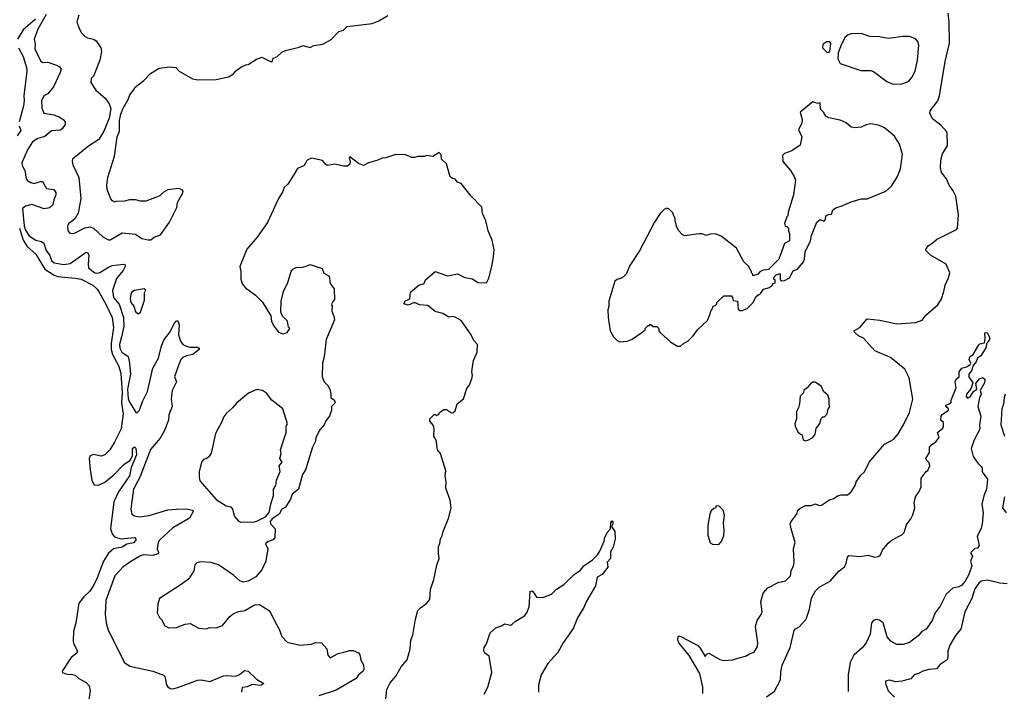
# Model space of a CAD drawing. Extents: x 2220333 to 2384341, y 721037 to 894043.
# Tile 37 of 256: x 2244388 to 2252342, y 748872 to 754302. Entities that reach past the tile are written whole.
import ezdxf

# ---------------------------------------------------------------- set-up
doc = ezdxf.new("R2010")
doc.units = 0

msp = doc.modelspace()

# ---------------------------------------------------------------- linework, layer by layer
at = {"layer": '0CON10XD'}
for points in [[(2244600.7, 754345), (2244534.7, 754225), (2244504.1, 754145), (2244512.5, 754105), (2244510.4, 754065), (2244558.1, 753965), (2244575, 753954.4), (2244615, 753957.1), (2244685, 753934), (2244710.5, 753920.5), (2244723.3, 753905), (2244715.8, 753875), (2244661.2, 753758.8), (2244616.5, 753703.5), (2244582.5, 753685), (2244564.4, 753645), (2244565.7, 753585.7), (2244583.8, 753545), (2244665, 753532.2), (2244706.6, 753516.6), (2244740, 753495), (2244756.2, 753475), (2244756.2, 753455), (2244731.7, 753418.3), (2244715, 753407.5), (2244645, 753402.9), (2244592, 753358), (2244535, 753340.9), (2244490.8, 753315), (2244450.2, 753249.8), (2244405.6, 753145), (2244406.9, 753125), (2244432.7, 753075), (2244436.9, 753025), (2244452.2, 753002.2), (2244478.8, 752985), (2244505, 752978.2), (2244555, 752994.6), (2244572.8, 752992.8), (2244605, 752938.1), (2244665, 752928.9), (2244680.9, 752905), (2244680.9, 752885), (2244664.5, 752845), (2244656.9, 752805), (2244628.1, 752781.9), (2244585, 752773.5), (2244485, 752806.9), (2244435, 752794.5), (2244411.5, 752775), (2244425, 752634), (2244435, 752600.9), (2244465, 752554.6), (2244518.1, 752518.1), (2244565, 752509.1), (2244583.2, 752495), (2244601.9, 752435), (2244632, 752395), (2244645, 752354.4), (2244666, 752336), (2244745, 752323.5), (2244795, 752331.8), (2244925, 752423.5), (2244938.1, 752418.1), (2244946.3, 752396.3), (2244941.6, 752325), (2244945.3, 752295.3), (2244995, 752254.2), (2245015, 752251.1), (2245035, 752256.9), (2245105, 752301.6), (2245135, 752313.3), (2245226.4, 752326.4), (2245240.8, 752320.8), (2245240.6, 752305), (2245224.6, 752275), (2245170.7, 752209.3), (2245137.5, 752112.5), (2245145.2, 752055.2), (2245192.3, 752002.3), (2245225.6, 751895), (2245228.4, 751825), (2245211.5, 751738.5), (2245193.8, 751675), (2245196.8, 751645), (2245214.6, 751614.6), (2245265, 751578.2), (2245276.2, 751525), (2245282.5, 751435), (2245260.2, 751315), (2245265, 751240), (2245273.8, 751213.8), (2245325, 751131.2), (2245335, 751123.8), (2245355, 751144), (2245380.8, 751215), (2245421.6, 751295), (2245465, 751484.3), (2245510.8, 751565), (2245532.9, 751665), (2245554.7, 751715), (2245603.1, 751776.9), (2245635, 751846), (2245655, 751866.2), (2245665, 751867.5), (2245676, 751835), (2245670, 751755), (2245688.3, 751701.7), (2245705, 751676.7), (2245735, 751661.2), (2245765, 751653.8), (2245825, 751653.8), (2245836.7, 751645), (2245837.5, 751635), (2245786.7, 751595), (2245735, 751584.4), (2245705, 751570.8), (2245690.8, 751555), (2245674.2, 751515), (2245639.2, 751415), (2245656.2, 751375), (2245618.6, 751305), (2245613.1, 751235), (2245620, 751175), (2245593.8, 751106.2), (2245589.1, 751065), (2245554.7, 750975), (2245522.1, 750917.9), (2245445, 750827.5), (2245361.1, 750608.9), (2245308.8, 750505), (2245285.6, 750345.6), (2245295, 750303.8), (2245315, 750289.2), (2245355, 750281.4), (2245435, 750291.9), (2245585, 750338.5), (2245655.5, 750344.5), (2245736.9, 750346.9), (2245782.5, 750335), (2245790, 750325), (2245758.6, 750271.4), (2245625, 750193.5), (2245518.6, 750095), (2245506.9, 750075), (2245499.4, 750025), (2245510.6, 749995), (2245506.2, 749983.8), (2245465, 749969.6), (2245385.8, 749974.2), (2245365, 749967.5), (2245285, 749922.5), (2245223.1, 749876.9), (2245155.8, 749805), (2245083.3, 749605), (2245077.8, 749495), (2245085.7, 749424.3), (2245103.3, 749365), (2245235, 749103.8), (2245277.5, 749075), (2245465, 749033.5), (2245551.2, 749001.2), (2245560.5, 748990.5), (2245574.1, 748924.1), (2245585, 748906.7), (2245602.5, 748895), (2245625, 748891.4), (2245665, 748901.9), (2245825, 748962.7), (2245855, 748965.5), (2245925, 748951.5), (2246035, 748997.1), (2246065, 749000.8), (2246135, 748994.2), (2246165, 749008.6), (2246205, 749040), (2246235, 749034), (2246300.9, 748970.9), (2246360, 748935), (2246335, 748920), (2246265, 748925.8), (2246225, 748908), (2246185, 748902.5), (2246180, 748865)], [(2244865, 754337.5), (2244848.8, 754285), (2244869.2, 754229.2), (2244887.5, 754195), (2244917, 754167), (2244936.1, 754156.1), (2244985, 754144), (2245005, 754131.2), (2245043, 754073), (2245048.1, 754045), (2245035.7, 753974.3), (2244983.6, 753846.4), (2244966.7, 753825), (2244963.8, 753795), (2245003, 753733), (2245077.9, 753667.9), (2245111.2, 753621.2), (2245124.2, 753585), (2245110, 753505), (2245069.1, 753400.9), (2245027.4, 753332.6), (2244945, 753279.2), (2244815.9, 753174.1), (2244812, 753155), (2244817.7, 753127.7), (2244865.7, 753025), (2244881.9, 752855), (2244861.5, 752738.5), (2244835.8, 752695), (2244816, 752675), (2244785.6, 752654.4), (2244774.2, 752635), (2244775.9, 752595.9), (2244792.5, 752575), (2244825, 752572.5), (2244915, 752620), (2244955, 752626), (2244983.3, 752615), (2245060, 752545), (2245105, 752521.2), (2245117.7, 752522.3), (2245215, 752577.5), (2245325, 752566.7), (2245375, 752532.5), (2245425, 752522.5), (2245447, 752523), (2245475, 752542.5), (2245526.4, 752563.6), (2245597.5, 752665), (2245640, 752745), (2245656.4, 752783.6), (2245662.5, 752825), (2245707, 752903), (2245707.5, 752915), (2245700, 752925), (2245675, 752937.5), (2245585, 752926.7), (2245547.5, 752905), (2245521.2, 752878.8), (2245406.1, 752833.9), (2245364.1, 752834.1), (2245325, 752846), (2245276.1, 752846.1), (2245235, 752833.8), (2245165, 752832.5), (2245155, 752827.5), (2245137, 752837), (2245123.9, 752853.9), (2245095, 752930), (2245091.2, 752965), (2245101.2, 753025), (2245152.7, 753197.3), (2245176, 753355), (2245195, 753400), (2245194.4, 753485.6), (2245205, 753537.5), (2245225, 753587.5), (2245264.2, 753655.8), (2245278, 753695), (2245308.8, 753731.2), (2245320, 753755), (2245390.9, 753809.1), (2245445, 753866.2), (2245515, 753910), (2245601.7, 753921.7), (2245650, 753915), (2245676.4, 753886.4), (2245785, 753824), (2245826.1, 753816.1), (2245975, 753818.8), (2246075, 753840), (2246116.4, 753863.6), (2246135, 753887.5), (2246175, 753916.7), (2246215, 753937.5), (2246235, 753940), (2246301.7, 753981.7), (2246345, 754000), (2246415, 753963.3), (2246427, 753963), (2246435, 753990), (2246465, 754002.5), (2246505, 754040), (2246536.1, 754053.9), (2246645, 754080), (2246675, 754093.3), (2246735, 754076.7), (2246765, 754093.3), (2246837, 754103), (2246905, 754142.5), (2246965, 754207.5), (2247005, 754217.5), (2247033, 754247), (2247235, 754270), (2247288.3, 754291.7), (2247363.3, 754335)], [(2249907.7, 748855), (2249907.5, 748905), (2249882.9, 749015), (2249795, 749162), (2249712, 749265), (2249703.6, 749286.4), (2249707.5, 749315), (2249715, 749320), (2249735, 749312), (2249865, 749242), (2249885, 749220), (2249925, 749153.3), (2249937.3, 749172.7), (2249955, 749179.2), (2250045, 749130), (2250075, 749120.6), (2250150, 749125), (2250190.6, 749139.4), (2250252.5, 749155), (2250284.1, 749175.9), (2250320.5, 749189.5), (2250348.8, 749235), (2250351.2, 749265), (2250331.4, 749395), (2250345.8, 749445), (2250378.3, 749491.7), (2250385.5, 749514.5), (2250374.7, 749595), (2250394.4, 749665), (2250432.2, 749707.8), (2250515, 749751.4), (2250575, 749766), (2250614, 749805), (2250618.8, 749845), (2250638, 749885), (2250643.6, 749913.6), (2250638.8, 750025), (2250653.3, 750075), (2250618.8, 750185), (2250612, 750225), (2250618.8, 750245), (2250665.7, 750305), (2250675, 750336.7), (2250689.5, 750350.5), (2250735, 750373.3), (2250785, 750373.8), (2250815, 750386.2), (2250845, 750373.8), (2250865, 750376.2), (2250930.3, 750419.7), (2250965, 750430), (2250995, 750451.2), (2251025, 750461.2), (2251075, 750461.2), (2251105, 750483.3), (2251138, 750535), (2251145, 750566.7), (2251181.7, 750618.3), (2251211.2, 750645), (2251249.4, 750725), (2251375, 750870), (2251448.5, 750911.5), (2251485, 750954.2), (2251527.8, 751025), (2251575.4, 751125), (2251602.7, 751235), (2251572.5, 751405), (2251537.4, 751477.4), (2251421.7, 751571.7), (2251296.7, 751625), (2251205.7, 751725.7), (2251165, 751746.2), (2251132.5, 751775), (2251127.5, 751785), (2251175.9, 751814.1), (2251235, 751883.3), (2251337, 751873), (2251475, 751842), (2251625.9, 751854.1), (2251677.3, 751872.7), (2251707.3, 751912.7), (2251804.1, 751995.9), (2251833.9, 752046.1), (2251854.2, 752105), (2251863.1, 752155), (2251891.9, 752215), (2251900.8, 752255), (2251872.5, 752325), (2251745, 752396.7), (2251707.5, 752435), (2251706.7, 752445), (2251725.8, 752474.2), (2251757.3, 752492.7), (2251793.8, 752525), (2251955, 752604.2), (2251962.5, 752615), (2251972.3, 752725), (2251949.2, 752875), (2251929.3, 752919.3), (2251895.7, 752965), (2251874.2, 753015), (2251835.7, 753065), (2251825.8, 753104.2), (2251830, 753165), (2251842, 753218), (2251882.5, 753285), (2251880.6, 753385), (2251875, 753398.8), (2251829.5, 753449.5), (2251760.9, 753500.9), (2251741.2, 753545), (2251744.2, 753565), (2251803.7, 753646.3), (2251818.9, 753685), (2251865.4, 753965), (2251898.8, 754111.2), (2251896.2, 754285), (2251889.1, 754355)], [(2244514.8, 754305), (2244415, 754219.7), (2244370.9, 754145)], [(2251445, 753780), (2251515, 753783.3), (2251553.9, 753796.1), (2251577, 753813), (2251595.8, 753835), (2251621.4, 753885), (2251641.9, 753975), (2251651.2, 754095), (2251643.3, 754125), (2251625, 754146.7), (2251575, 754166.2), (2251525, 754166.2), (2251405, 754148.8), (2251335, 754163.3), (2251255, 754166.7), (2251185, 754188.8), (2251105, 754186.2), (2251080.5, 754179.5), (2251055, 754161.2), (2251025.6, 754105), (2251000.8, 754035), (2250996.2, 753985), (2251015, 753947.5), (2251181.7, 753891.7), (2251265, 753890), (2251285, 753883.3), (2251391.7, 753801.7), (2251445, 753780)], [(2250925, 754037.5), (2250933, 754047), (2250939.3, 754109.3), (2250931.7, 754121.7), (2250905, 754122.5), (2250875, 754100), (2250872.5, 754075), (2250909.3, 754039.3), (2250925, 754037.5)], [(2244378.8, 754075), (2244417.1, 754005), (2244443.5, 753915), (2244445.6, 753885), (2244422.6, 753685), (2244424.8, 753645), (2244419, 753605), (2244383.5, 753475)], [(2249725, 751662.5), (2249750, 751685), (2249787.5, 751705), (2249827.5, 751745), (2249862.5, 751795), (2249945, 751870), (2249967, 751923), (2249970, 751945), (2249980, 751955), (2249990, 751985), (2250005, 751990), (2250020, 752005), (2250020, 752015), (2250075, 752070), (2250138.3, 752068.3), (2250147, 752057), (2250151.7, 752031.7), (2250187, 752027), (2250191.7, 751961.7), (2250205, 751950), (2250225, 751950), (2250265, 751967.5), (2250312.5, 752015), (2250335, 752060), (2250355, 752080), (2250365, 752080), (2250375, 752090), (2250397, 752123), (2250445, 752137.5), (2250467.5, 752155), (2250475, 752170), (2250490, 752175), (2250490, 752195), (2250480, 752205), (2250480, 752215), (2250495, 752237.5), (2250525, 752250), (2250531.7, 752241.7), (2250532.5, 752202.5), (2250545, 752190), (2250565, 752192.5), (2250606.4, 752213.6), (2250635, 752270), (2250670, 752285), (2250720, 752345), (2250727.5, 752365), (2250732.5, 752425), (2250776.7, 752515), (2250783.6, 752556.4), (2250826.7, 752665), (2250855, 752687.5), (2250885, 752672.5), (2250890, 752675), (2250896.7, 752685), (2250900, 752715), (2250923, 752727), (2250945, 752730), (2250957.5, 752765), (2250985, 752783.3), (2251025, 752794), (2251105, 752830), (2251185, 752852.5), (2251235, 752852.5), (2251385, 752916.2), (2251431.2, 752955), (2251479.2, 753035), (2251504.2, 753095), (2251518.6, 753215), (2251495.4, 753295.4), (2251455, 753361.2), (2251375, 753426.2), (2251325, 753450), (2251265, 753458.8), (2251225, 753451.2), (2251185, 753433.3), (2251135, 753427.5), (2251103.9, 753433.9), (2251065, 753466.7), (2251015, 753490), (2250925, 753507.5), (2250900.7, 753520.7), (2250882.5, 753555), (2250858, 753578), (2250855, 753630), (2250835, 753623.3), (2250795, 753636.7), (2250692.5, 753555), (2250710, 753495), (2250705.5, 753464.5), (2250679.4, 753415), (2250707.5, 753355), (2250694, 753286), (2250625, 753242.5), (2250565, 753220), (2250550, 753205), (2250552.5, 753155), (2250613.6, 753083.6), (2250643.3, 753035), (2250654, 753004), (2250638.6, 752885), (2250596.2, 752745), (2250592.5, 752715), (2250585, 752707.5), (2250567.5, 752655), (2250571.7, 752631.7), (2250585, 752630), (2250597.5, 752615), (2250597.5, 752595), (2250607, 752573), (2250607.5, 752515), (2250565, 752492.5), (2250520, 752365), (2250438.3, 752281.7), (2250395, 752277.5), (2250367, 752263), (2250350, 752245), (2250311.7, 752231.7), (2250310, 752245), (2250300, 752255), (2250300, 752265), (2250275, 752310), (2250237.5, 752345), (2250177.5, 752455), (2250055, 752552.5), (2250005, 752570), (2249965, 752567.5), (2249935, 752557.5), (2249899.3, 752569.3), (2249875, 752570), (2249760, 752555), (2249740, 752565), (2249712.5, 752595), (2249697.5, 752625), (2249682.5, 752675), (2249682.5, 752695), (2249672.5, 752715), (2249665, 752740), (2249635, 752770), (2249615, 752777.5), (2249593.6, 752766.4), (2249562.5, 752735), (2249516.7, 752665), (2249396.1, 752433.9), (2249317.5, 752315), (2249287.5, 752245), (2249265, 752222.5), (2249241.7, 752208.3), (2249215, 752202.5), (2249195, 752186.7), (2249148, 752025), (2249147.7, 751982.3), (2249140, 751955), (2249140.8, 751895), (2249156.7, 751785), (2249185, 751737.5), (2249215, 751707.5), (2249235, 751697.5), (2249295, 751702.5), (2249335, 751717.5), (2249415, 751772.5), (2249440, 751795), (2249440, 751805), (2249465, 751830), (2249475, 751830), (2249485, 751840), (2249505, 751820), (2249535, 751820), (2249550, 751805), (2249550, 751785), (2249561.7, 751771.7), (2249647.5, 751695), (2249703, 751663), (2249725, 751662.5)], [(2244384.8, 753444.8), (2244397.7, 753405), (2244367.2, 753362.8)], [(2247331.1, 748685), (2247352.7, 748887.3), (2247379.7, 748940.3), (2247425.4, 748994.6), (2247469.7, 749070.3), (2247517.1, 749125), (2247542.5, 749215), (2247547.5, 749285), (2247563, 749327), (2247584.4, 749455.6), (2247604, 749525), (2247625, 749546.2), (2247675, 749580.8), (2247700, 749615), (2247705.8, 749695), (2247732.9, 749775), (2247757.6, 749892.4), (2247777.5, 749945), (2247771.2, 749985), (2247772.5, 750045), (2247782.5, 750065), (2247787.5, 750105), (2247801.7, 750128.3), (2247810, 750165), (2247854.1, 750275.9), (2247873.3, 750355), (2247866.4, 750416.4), (2247831.2, 750515), (2247834, 750565), (2247826, 750615), (2247830, 750655), (2247787.5, 750795), (2247762.5, 750825), (2247751.7, 750901.7), (2247732.5, 750935), (2247736.7, 750995), (2247731.7, 751021.7), (2247700, 751055), (2247700, 751075), (2247735, 751110), (2247745, 751110), (2247755, 751100), (2247765, 751110), (2247775, 751110), (2247780, 751125), (2247815, 751150), (2247835, 751150), (2247875, 751122.5), (2247890, 751125), (2247905, 751140), (2247922.5, 751195), (2247973.6, 751236.4), (2248000.5, 751319.5), (2248020.7, 751349.3), (2248041.7, 751398.3), (2248046.2, 751425), (2248040, 751455), (2248046.1, 751496.1), (2248052.7, 751547.3), (2248083.3, 751615), (2248087.5, 751675), (2248057.7, 751707.7), (2248034.1, 751754.1), (2247955, 751870), (2247905, 751897.5), (2247885, 751902.5), (2247855, 751896.7), (2247805, 751927.5), (2247745, 751943.3), (2247685, 751991.2), (2247617, 751997), (2247585, 752012.5), (2247568.3, 752011.7), (2247525, 751992.5), (2247490, 752005), (2247500, 752015), (2247500, 752025), (2247540, 752045), (2247545, 752100), (2247612.5, 752155), (2247655, 752170), (2247665, 752197.5), (2247745, 752266.7), (2247845, 752231.2), (2247926.1, 752246.1), (2247985, 752216.2), (2248045, 752206.7), (2248088.3, 752178.3), (2248160, 752175), (2248177, 752213), (2248202.5, 752305), (2248216.7, 752385), (2248220, 752445), (2248205, 752520), (2248171.2, 752595), (2248152.5, 752675), (2248127.5, 752735), (2248122.5, 752785), (2248034.1, 752874.1), (2247955, 752977.5), (2247925, 752987.5), (2247905, 753012.5), (2247885, 753016.7), (2247865, 753030), (2247837, 753137), (2247796.7, 753175), (2247791.7, 753211.7), (2247777, 753227), (2247725, 753196.7), (2247676.4, 753203.6), (2247655, 753196.7), (2247605, 753196.7), (2247575, 753186.7), (2247555, 753186.7), (2247505, 753210), (2247427, 753213), (2247346.4, 753183.6), (2247315, 753182.5), (2247280, 753165), (2247205, 753143.8), (2247165, 753123.3), (2247125, 753138), (2247055, 753192.5), (2247050, 753185), (2247057.7, 753157.7), (2247056.4, 753133.6), (2247035, 753117.5), (2247005, 753117.5), (2246935, 753133.3), (2246873.6, 753123.6), (2246860.7, 753130.7), (2246835, 753162.5), (2246745, 753183.3), (2246710, 753165), (2246687.3, 753122.7), (2246631.7, 753098.3), (2246606.4, 753053.6), (2246555, 752972.5), (2246523.3, 752945), (2246511.7, 752908.3), (2246478.8, 752855), (2246388.8, 752661.2), (2246305.8, 752544.2), (2246224.3, 752445.7), (2246166.2, 752305), (2246173.9, 752263.9), (2246173.8, 752205), (2246186.2, 752165), (2246213, 752133), (2246293.9, 752073.9), (2246349.3, 752019.3), (2246417, 751907), (2246423, 751863), (2246445, 751820), (2246480, 751775), (2246515, 751762.5), (2246548.3, 751771.7), (2246570, 751805), (2246560, 751815), (2246552.5, 751865), (2246510, 751905), (2246498.3, 751938.3), (2246500, 752025), (2246518.8, 752105), (2246553.9, 752176.1), (2246581.2, 752265), (2246593.3, 752285), (2246621.7, 752298.3), (2246675, 752300), (2246695, 752306.7), (2246735, 752323.3), (2246831.2, 752291.2), (2246845, 752253.3), (2246887, 752227), (2246895, 752170), (2246927.5, 752125), (2246931.7, 752038.3), (2246913.3, 752015), (2246907.5, 751995), (2246912.5, 751985), (2246910, 751945), (2246926.7, 751905), (2246930, 751875), (2246864, 751715), (2246848.8, 751575), (2246833.3, 751525), (2246832.5, 751415), (2246847.5, 751375), (2246877.5, 751345), (2246892.5, 751315), (2246902.5, 751275), (2246902.5, 751245), (2246928.3, 751228.3), (2246937.5, 751205), (2246907.5, 751175), (2246906.4, 751143.6), (2246890, 751095), (2246861.7, 751058.3), (2246847.5, 751025), (2246813, 750987), (2246780, 750925), (2246777.5, 750895), (2246752.5, 750845), (2246697.3, 750662.7), (2246673.3, 750625), (2246640, 750505), (2246613.3, 750483.3), (2246590, 750465), (2246575.8, 750425), (2246535, 750360), (2246505, 750343.3), (2246483.3, 750305), (2246427.5, 750265), (2246412.5, 750245), (2246413.3, 750225), (2246452.5, 750185), (2246448, 750115), (2246435, 750097.5), (2246395, 750083.3), (2246373.8, 750065), (2246393.9, 750023.9), (2246375.8, 749925), (2246343.8, 749855), (2246295, 749797.5), (2246235, 749763.3), (2246193.9, 749753.9), (2246167.5, 749765), (2246115, 749810), (2245993.6, 749893.6), (2245935, 749913.8), (2245847.3, 749917.3), (2245819.7, 749910.3), (2245804, 749895), (2245793.8, 749845), (2245755, 749781.2), (2245693.3, 749735), (2245517, 749623), (2245503.3, 749575), (2245500, 749505), (2245518, 749468), (2245535, 749452.5), (2245560.5, 749400.5), (2245594.1, 749384.1), (2245655, 749388.8), (2245725.9, 749414.1), (2245765, 749421.2), (2245835, 749383.3), (2245895, 749376.7), (2245925, 749386.7), (2245976.1, 749383.9), (2246027.3, 749402.7), (2246085, 749476.7), (2246111.7, 749498.3), (2246155, 749516.7), (2246205.9, 749524.1), (2246285, 749571.2), (2246325, 749573.3), (2246397.2, 749527.2), (2246415, 749508.8), (2246450.7, 749430.7), (2246484.3, 749375), (2246506, 749315), (2246548.8, 749268.8), (2246655, 749245.8), (2246745.8, 749254.2), (2246777, 749267), (2246825, 749263.3), (2246868, 749215), (2246876, 749165), (2246895, 749143.3), (2246961.2, 749178.8), (2247007.5, 749187.5), (2247055, 749202.5), (2247081.7, 749201.7), (2247125, 749182.5), (2247137, 749167), (2247143.6, 749123.6), (2247166.4, 749086.4), (2247167, 749047), (2247162.5, 749035), (2247126.1, 749003.9), (2247106.2, 748975), (2246945, 748880), (2246805, 748835.7)], [(2244387.3, 752615), (2244415, 752519.8), (2244447.7, 752467.7), (2244518.2, 752405), (2244591.4, 752285), (2244666.9, 752236.9), (2244695, 752225.3), (2244835, 752213.3), (2244885, 752203.3), (2244980, 752155), (2245013.1, 752123.1), (2245035, 752088.8), (2245085, 752001.9), (2245134.6, 751895), (2245146.2, 751813.8), (2245126.5, 751685), (2245126.7, 751635), (2245137.4, 751595), (2245185.9, 751505), (2245204, 751444), (2245214.9, 751285), (2245211.4, 751205), (2245224.4, 751115), (2245208.9, 750995), (2245155, 750884.8), (2245115.8, 750825), (2245075, 750783.8), (2245045, 750771.9), (2244985, 750787), (2244958.8, 750775), (2244950.6, 750755), (2244956.3, 750665), (2244971.5, 750575), (2244990.9, 750540.9), (2245025, 750538.8), (2245075, 750562.2), (2245147.7, 750622.3), (2245230, 750705), (2245279.6, 750740.4), (2245298.6, 750775), (2245300, 750835), (2245315, 750848.8), (2245327.5, 750837.5), (2245332.9, 750785), (2245287.6, 750682.4), (2245274.7, 750615), (2245187.4, 750485), (2245147.4, 750405), (2245123.5, 750206.5)], [(2245345, 751922.5), (2245363.6, 751936.4), (2245396.7, 752035), (2245397, 752093), (2245407.5, 752115), (2245395, 752126.7), (2245315, 752112.5), (2245295, 752097.5), (2245285, 752080), (2245280, 752045), (2245285.8, 752015), (2245309.2, 751985), (2245325, 751942.5), (2245345, 751922.5)], [(2250422.1, 748827.9), (2250485, 748874), (2250534, 748965), (2250536.1, 749026.1), (2250547.3, 749082.7), (2250611.1, 749225), (2250645, 749362.5), (2250655, 749376.7), (2250685.7, 749394.3), (2250741.9, 749455), (2250766.9, 749535), (2250785.4, 749624.6), (2250817.1, 749685), (2250847.5, 749715), (2250935, 749761.9), (2251005, 749844.3), (2251050.6, 749879.4), (2251063.5, 749905), (2251075, 749957.5), (2251085, 749970), (2251175, 749962.9), (2251242.3, 749972.3), (2251293.9, 749956.1), (2251325, 749961.2), (2251341.2, 749975), (2251357.7, 750012.3), (2251405, 750068.8), (2251425, 750088), (2251480.6, 750119.4), (2251515, 750138), (2251532, 750155), (2251552.3, 750217.7), (2251586.2, 750265), (2251601.7, 750298.3), (2251620, 750355), (2251613.3, 750395), (2251623.8, 750445), (2251653.6, 750486.4), (2251670, 750525), (2251670, 750595), (2251710.7, 750649.3), (2251723, 750657), (2251740, 750695), (2251735, 750720), (2251715, 750737.5), (2251706.7, 750755), (2251736.4, 750803.6), (2251736.7, 750845), (2251752.5, 750865), (2251790, 750890), (2251817, 750923), (2251802.5, 750965), (2251845, 751000), (2251850, 751015), (2251850, 751045), (2251830, 751065), (2251832.5, 751095), (2251840.7, 751109.3), (2251890, 751145), (2251890, 751155), (2251870, 751175), (2251870, 751185), (2251905, 751200), (2251911.7, 751208.3), (2251912.5, 751225), (2251952.5, 751325), (2251943.8, 751375), (2251953.8, 751395), (2251976.7, 751415), (2251977.5, 751455), (2252000, 751485), (2252037.5, 751495), (2252066.7, 751515), (2252072, 751525), (2252058, 751555), (2252063.8, 751575), (2252090, 751595), (2252137.3, 751672.7), (2252145, 751680), (2252181.2, 751688.8), (2252188, 751725), (2252185, 751770), (2252195, 751773.3), (2252205, 751766.7), (2252216.2, 751745), (2252223.8, 751725), (2252216.2, 751705), (2252198.8, 751685), (2252194, 751655), (2252151.2, 751585), (2252126, 751565), (2252114.4, 751535.6), (2252090, 751505), (2252077, 751463), (2252056.2, 751435), (2252056.2, 751415), (2252087.5, 751365), (2252071.7, 751318.3), (2252036.7, 751275), (2252032.5, 751255), (2252045, 751242.5), (2252065, 751252.5), (2252093.6, 751296.4), (2252120, 751315), (2252110.7, 751359.3), (2252142.3, 751397.7), (2252165, 751408.8), (2252185.7, 751395.7), (2252182.5, 751365), (2252147.5, 751305), (2252154, 751275), (2252141.4, 751245), (2252128.8, 751175), (2252152.5, 751095), (2252142.5, 751025), (2252145, 750990), (2252097.5, 750905), (2252073.3, 750835), (2252089.3, 750769.3), (2252127.5, 750715), (2252155, 750690), (2252162.5, 750675), (2252163.3, 750645), (2252205.6, 750585.6), (2252198.8, 750505), (2252177.4, 750452.6), (2252159.5, 750385), (2252171.1, 750315), (2252162.5, 750225), (2252155, 750187.5), (2252123.3, 750125), (2252138.3, 750051.7), (2252125, 750030), (2252105, 750027.5), (2252072.5, 749995), (2252072.5, 749985), (2252086.2, 749965), (2252068.8, 749925), (2252079.2, 749885), (2252055.4, 749815), (2252025, 749761.4), (2251995, 749728.1), (2251975, 749716.5), (2251925, 749706.2), (2251872.1, 749657.9), (2251825, 749560), (2251784, 749505), (2251760, 749445), (2251710, 749375), (2251675, 749354), (2251645, 749321.2), (2251575, 749266.7), (2251525, 749250), (2251475, 749251.2), (2251425, 749277.5), (2251395, 749312.9), (2251362.7, 749425), (2251335, 749446.1), (2251307.3, 749452.7), (2251284, 749445), (2251268.1, 749425), (2251257.9, 749335), (2251226.8, 749263.2), (2251195, 749223.2), (2251126.9, 749165), (2251097.7, 749105), (2251080, 749005), (2251079.3, 748869.3)], [(2246175, 750238.8), (2246285, 750243.3), (2246305, 750247.5), (2246375, 750282.5), (2246403.6, 750316.4), (2246415.8, 750384.2), (2246439.2, 750455), (2246439.2, 750505), (2246457.1, 750535), (2246461.7, 750578.3), (2246492.3, 750647.7), (2246484, 750696), (2246508, 750725), (2246490.8, 750755), (2246500, 750795), (2246495.8, 750825), (2246541.2, 750965), (2246540, 751015), (2246552.5, 751035), (2246512.5, 751155), (2246425, 751226.7), (2246381.7, 751281.7), (2246350, 751305), (2246303, 751313), (2246237.7, 751282.3), (2246138.3, 751201.7), (2246106.4, 751163.6), (2246058.3, 751121.7), (2246035, 751087.5), (2246023.8, 751055), (2245970, 750955), (2245935, 750797.5), (2245915, 750766.2), (2245895, 750751.2), (2245872.5, 750745), (2245857.5, 750725), (2245836.7, 750645), (2245836.7, 750605), (2245843.9, 750573.9), (2245975, 750422.5), (2246055, 750370), (2246095, 750363.3), (2246108, 750345), (2246123.9, 750283.9), (2246155, 750246.7), (2246175, 750238.8)], [(2250735, 750897.5), (2250755, 750901.2), (2250795, 750922.5), (2250815, 750950), (2250823, 750997), (2250851.7, 751038.3), (2250861.7, 751078.3), (2250875, 751090), (2250888.3, 751091.7), (2250910, 751115), (2250918.3, 751151.7), (2250932.5, 751175), (2250927.5, 751185), (2250927.5, 751235), (2250917, 751267), (2250880, 751295), (2250866.4, 751336.4), (2250815, 751370), (2250795, 751370), (2250775, 751357.5), (2250750, 751325), (2250723, 751307), (2250720, 751285), (2250693, 751257), (2250687.5, 751195), (2250680, 751165), (2250662.5, 751135), (2250662.5, 751075), (2250650, 751035), (2250652.5, 751015), (2250675, 750970), (2250695, 750950), (2250710, 750945), (2250717.5, 750905), (2250735, 750897.5)], [(2252348.5, 751275), (2252339.5, 751245), (2252335.5, 751194.5), (2252322.9, 751155), (2252314.3, 751025), (2252344.3, 750935)], [(2252342.2, 750445), (2252326.1, 750356.1), (2252356.2, 750315)], [(2250035, 750060), (2250055, 750080), (2250075, 750130), (2250078.8, 750175), (2250073.3, 750235), (2250082.5, 750295), (2250070, 750335), (2250038.3, 750368.3), (2250015, 750370), (2250008.3, 750351.7), (2249995, 750350), (2249975, 750330), (2249963.3, 750305), (2249946.2, 750215), (2249948, 750135), (2249965, 750072.5), (2249985, 750062.5), (2250035, 750060)], [(2245123.5, 750206.5), (2245123, 750185), (2245134.3, 750145), (2245155, 750121.6), (2245205, 750104.8), (2245316.2, 750116.2), (2245325, 750113.3), (2245327.3, 750095), (2245306.5, 750073.5), (2245255, 750062.6), (2245215, 750037.3), (2245147.1, 750022.9), (2245105, 749987.7), (2245063.9, 749925), (2245015, 749789.4), (2244985, 749726.5), (2244955, 749681.1), (2244906.9, 749635), (2244865.8, 749584.2), (2244841.8, 749425), (2244823.4, 749355), (2244819.2, 749275), (2244825, 749252), (2244856, 749195), (2244848.7, 749181.3), (2244805, 749144), (2244731.2, 749035), (2244734.2, 749024.2), (2244752.5, 749015), (2244787.7, 749007.7), (2244805, 749010), (2244835, 749001.2), (2244866.7, 748975), (2244925, 748942), (2244950, 748915), (2244958, 748875), (2244933.3, 748715)], [(2248140.3, 748849.7), (2248170.8, 748905), (2248202.5, 749025), (2248180, 749155), (2248144.1, 749184.1), (2248136.2, 749205), (2248140, 749225), (2248160, 749255), (2248190, 749345), (2248233.3, 749385), (2248285, 749403.3), (2248305, 749416.7), (2248355, 749407.5), (2248366.7, 749413.3), (2248390, 749435), (2248465, 749482.5), (2248483.6, 749506.4), (2248503.3, 749555), (2248510.7, 749679.3), (2248525, 749683.3), (2248535, 749676.2), (2248563.3, 749633.3), (2248615, 749630), (2248685, 749656.2), (2248725, 749698.8), (2248785, 749735.8), (2248866.2, 749815), (2248917.8, 749852.2), (2248944.5, 749885.5), (2249015, 749936), (2249055, 749976), (2249074.2, 750005), (2249110.8, 750085), (2249116, 750115), (2249134.3, 750155.7), (2249160, 750185), (2249162.5, 750235), (2249175, 750250), (2249180, 750245), (2249180, 750225), (2249170, 750205), (2249196.7, 750165), (2249197.7, 750102.3), (2249181.7, 750038.3), (2249160.7, 749999.3), (2249161.2, 749945), (2249134, 749915), (2249140, 749875), (2249092.7, 749817.3), (2249053.3, 749795), (2249039.2, 749725), (2248963.1, 749595), (2248945, 749548.8), (2248893.1, 749466.9), (2248860.9, 749385), (2248833.8, 749345), (2248778.2, 749265), (2248734.5, 749185), (2248653.6, 749096.3), (2248600.9, 749005), (2248580, 748925), (2248577.8, 748865)], [(2252365, 749740), (2252305, 749747.1), (2252205, 749771.5), (2252155, 749763.3), (2252135, 749746.7), (2252105, 749700.8), (2252078.9, 749621.1), (2252021.9, 749515), (2251991.1, 749375), (2251947, 749323), (2251903.1, 749245), (2251886.5, 749195), (2251885, 749150), (2251879.2, 749125), (2251822.6, 749087.4), (2251795, 749052.9), (2251732.7, 749047.3), (2251685, 749035.8), (2251655, 749018.1), (2251615, 749005.4), (2251586.7, 748973.3), (2251515, 748953.1), (2251465, 748948.8), (2251415, 748961.2), (2251382.5, 748955), (2251383.3, 748935), (2251403.8, 748875), (2251455.8, 748825)]]:
    msp.add_lwpolyline(points, dxfattribs=at)

doc.saveas('drawing.dxf')
